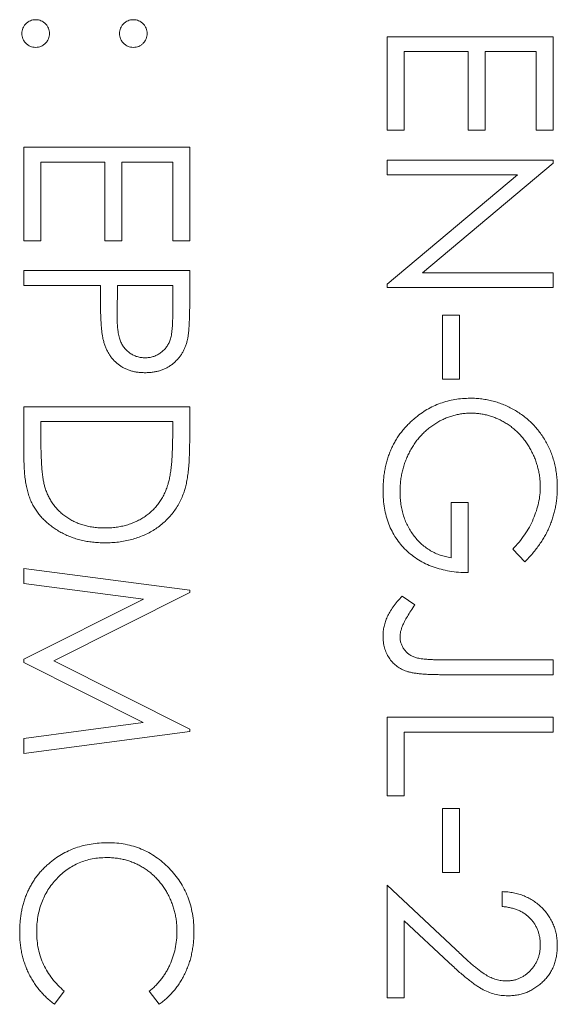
# Model space of a CAD drawing. Header units: millimetres. Extents: x -114 to 331, y -285 to 420.
# Tile 21 of 29: x -27 to -23, y 221 to 229. Entities that reach past the tile are written whole.
import ezdxf

# ---------------------------------------------------------------- set-up
doc = ezdxf.new("R2010")
doc.units = ezdxf.units.MM

msp = doc.modelspace()

# ---------------------------------------------------------------- linework, layer by layer
at = {"color": 7, "linetype": 'Continuous', "lineweight": 15}
for p, q in [((-24.2117, 229.0775), (-22.8888, 229.0775)), ((-24.2117, 228.3313), (-24.2117, 229.0775)), ((-22.8888, 229.0775), (-22.8888, 228.3313)), ((-24.076, 228.9588), (-24.076, 228.3313)), ((-23.5672, 228.9588), (-24.076, 228.9588)), ((-23.5672, 228.3313), (-23.5672, 228.9588)), ((-23.4315, 228.9588), (-23.4315, 228.3313)), ((-23.0245, 228.9588), (-23.4315, 228.9588)), ((-23.0245, 228.3313), (-23.0245, 228.9588)), ((-24.076, 228.3313), (-24.2117, 228.3313)), ((-23.4315, 228.3313), (-23.5672, 228.3313)), ((-22.8888, 228.3313), (-23.0245, 228.3313)), ((-27.1117, 228.1956), (-25.7888, 228.1956)), ((-27.1117, 227.4493), (-27.1117, 228.1956)), ((-25.7888, 228.1956), (-25.7888, 227.4493)), ((-26.976, 228.0769), (-26.976, 227.4493)), ((-26.4672, 228.0769), (-26.976, 228.0769)), ((-26.4672, 227.4493), (-26.4672, 228.0769)), ((-26.3315, 228.0769), (-26.3315, 227.4493)), ((-25.9245, 228.0769), (-26.3315, 228.0769)), ((-25.9245, 227.4493), (-25.9245, 228.0769)), ((-24.2117, 228.0938), (-22.8888, 228.0938)), ((-24.2117, 227.9751), (-24.2117, 228.0938)), ((-22.8888, 228.0689), (-23.93, 227.1949)), ((-22.8888, 228.0938), (-22.8888, 228.0689)), ((-24.2117, 227.1032), (-23.1729, 227.9751)), ((-23.1729, 227.9751), (-24.2117, 227.9751)), ((-26.976, 227.4493), (-27.1117, 227.4493)), ((-26.3315, 227.4493), (-26.4672, 227.4493)), ((-25.7888, 227.4493), (-25.9245, 227.4493)), ((-27.1117, 227.2119), (-25.7888, 227.2119)), ((-27.1117, 227.0932), (-27.1117, 227.2119)), ((-25.7888, 227.2119), (-25.7888, 226.9525)), ((-23.93, 227.1949), (-22.8888, 227.1949)), ((-22.8888, 227.1949), (-22.8888, 227.0762)), ((-24.2117, 227.0762), (-24.2117, 227.1032)), ((-26.5011, 227.0932), (-27.1117, 227.0932)), ((-26.5011, 226.9986), (-26.5011, 227.0932)), ((-26.3655, 227.0932), (-26.3684, 226.8616)), ((-25.9245, 227.0932), (-26.3655, 227.0932)), ((-25.9245, 226.8512), (-25.9245, 227.0932)), ((-22.8888, 227.0762), (-24.2117, 227.0762)), ((-23.7708, 226.8557), (-23.6351, 226.8557)), ((-23.7708, 226.3469), (-23.7708, 226.8557)), ((-23.6351, 226.8557), (-23.6351, 226.3469)), ((-23.6351, 226.3469), (-23.7708, 226.3469)), ((-27.1117, 226.1264), (-25.7888, 226.1264)), ((-27.1117, 225.7165), (-27.1117, 226.1264)), ((-25.7888, 226.1264), (-25.7888, 225.8593)), ((-25.9245, 226.0077), (-26.976, 226.0077)), ((-26.976, 226.0077), (-26.976, 225.8559)), ((-25.9245, 225.9147), (-25.9245, 226.0077)), ((-23.7029, 225.3632), (-23.5672, 225.3632)), ((-23.7029, 224.9222), (-23.7029, 225.3632)), ((-23.5672, 225.3632), (-23.5672, 224.8035)), ((-23.1146, 224.8883), (-23.2111, 224.9901)), ((-27.1117, 224.8374), (-25.7888, 224.6628)), ((-27.1117, 224.7179), (-27.1117, 224.8374)), ((-26.1577, 224.5915), (-27.1117, 224.7179)), ((-27.1117, 224.1121), (-26.1577, 224.5915)), ((-25.7888, 224.6458), (-26.8743, 224.0996)), ((-25.7888, 224.6628), (-25.7888, 224.6458)), ((-24.093, 224.6169), (-23.9912, 224.547)), ((-27.1117, 224.0853), (-27.1117, 224.1121)), ((-26.1598, 223.6078), (-27.1117, 224.0853)), ((-26.8743, 224.0996), (-25.7888, 223.5548)), ((-23.7689, 224.1081), (-22.8888, 224.1081)), ((-22.8888, 224.1081), (-22.8888, 223.9894)), ((-22.8888, 223.9894), (-23.7821, 223.9894)), ((-24.2117, 223.6502), (-22.8888, 223.6502)), ((-24.2117, 223.0227), (-24.2117, 223.6502)), ((-22.8888, 223.6502), (-22.8888, 223.5315)), ((-27.1117, 223.4811), (-26.1598, 223.6078)), ((-25.7888, 223.5376), (-27.1117, 223.3619)), ((-25.7888, 223.5548), (-25.7888, 223.5376)), ((-24.076, 223.5315), (-24.076, 223.0227)), ((-22.8888, 223.5315), (-24.076, 223.5315)), ((-27.1117, 223.3619), (-27.1117, 223.4811)), ((-24.076, 223.0227), (-24.2117, 223.0227)), ((-23.7708, 222.9209), (-23.6351, 222.9209)), ((-23.7708, 222.4121), (-23.7708, 222.9209)), ((-23.6351, 222.9209), (-23.6351, 222.4121)), ((-23.6351, 222.4121), (-23.7708, 222.4121)), ((-24.2117, 222.3103), (-23.6642, 221.7973)), ((-24.2117, 221.4114), (-24.2117, 222.3103)), ((-23.2959, 222.1407), (-23.2959, 222.2594)), ((-24.076, 222.027), (-24.076, 221.4114)), ((-23.7228, 221.696), (-24.076, 222.027)), ((-26.7895, 221.4644), (-26.8682, 221.3605)), ((-26.0316, 221.3605), (-26.1111, 221.4644)), ((-24.076, 221.4114), (-24.2117, 221.4114))]:
    msp.add_line(p, q, dxfattribs=at)
for points, knots in [([(-27.1287, 229.103), (-27.1283, 229.1104), (-27.1275, 229.1248), (-27.121, 229.1455), (-27.1109, 229.1645), (-27.0968, 229.1815), (-27.0798, 229.1953), (-27.0608, 229.2057), (-27.0401, 229.212), (-27.0257, 229.2128), (-27.0184, 229.2132)], [0, 0, 0, 0, 0.1277566, 0.2494144, 0.3727965, 0.5001113, 0.6286099, 0.7506434, 0.8737684, 1, 1, 1, 1]), ([(-27.0184, 229.2132), (-27.011, 229.2128), (-26.9964, 229.212), (-26.9755, 229.2057), (-26.9566, 229.1954), (-26.9398, 229.1814), (-26.9257, 229.1645), (-26.9155, 229.1455), (-26.9094, 229.1247), (-26.9086, 229.1104), (-26.9082, 229.103)], [0, 0, 0, 0, 0.129097, 0.252046, 0.373905, 0.5010378, 0.6281707, 0.7513765, 0.872426, 1, 1, 1, 1]), ([(-26.3485, 229.103), (-26.3481, 229.1104), (-26.3473, 229.1247), (-26.3412, 229.1455), (-26.331, 229.1645), (-26.3169, 229.1814), (-26.3001, 229.1954), (-26.2812, 229.2057), (-26.2603, 229.212), (-26.2457, 229.2128), (-26.2383, 229.2132)], [0, 0, 0, 0, 0.127574, 0.248624, 0.371829, 0.498962, 0.626095, 0.747954, 0.870903, 1, 1, 1, 1]), ([(-26.2383, 229.2132), (-26.231, 229.2128), (-26.2166, 229.212), (-26.1959, 229.2057), (-26.1769, 229.1954), (-26.1602, 229.1813), (-26.1458, 229.1646), (-26.1357, 229.1455), (-26.1292, 229.1248), (-26.1284, 229.1104), (-26.128, 229.103)], [0, 0, 0, 0, 0.126257, 0.249407, 0.371465, 0.498805, 0.627129, 0.750535, 0.872218, 1, 1, 1, 1]), ([(-27.0184, 228.9927), (-27.0257, 228.9932), (-27.0401, 228.9941), (-27.061, 228.9999), (-27.0797, 229.0108), (-27.0968, 229.0245), (-27.1108, 229.0414), (-27.1212, 229.0603), (-27.1275, 229.0811), (-27.1283, 229.0956), (-27.1287, 229.103)], [0, 0, 0, 0, 0.126178, 0.248821, 0.37154, 0.499984, 0.627244, 0.749226, 0.872298, 1, 1, 1, 1]), ([(-26.9082, 229.103), (-26.9086, 229.0956), (-26.9095, 229.0812), (-26.9154, 229.0603), (-26.9258, 229.0414), (-26.9398, 229.0246), (-26.9567, 229.0107), (-26.9754, 228.9999), (-26.9965, 228.994), (-27.011, 228.9932), (-27.0184, 228.9927)], [0, 0, 0, 0, 0.127519, 0.249986, 0.371792, 0.49887, 0.625948, 0.748492, 0.870959, 1, 1, 1, 1]), ([(-26.2383, 228.9927), (-26.2457, 228.9932), (-26.2602, 228.994), (-26.2813, 228.9999), (-26.3, 229.0107), (-26.3169, 229.0246), (-26.3309, 229.0414), (-26.3413, 229.0603), (-26.3472, 229.0812), (-26.3481, 229.0956), (-26.3485, 229.103)], [0, 0, 0, 0, 0.129041, 0.251508, 0.374052, 0.50113, 0.628208, 0.750014, 0.872481, 1, 1, 1, 1]), ([(-26.128, 229.103), (-26.1285, 229.0956), (-26.1293, 229.0812), (-26.1352, 229.0603), (-26.1457, 229.0414), (-26.1596, 229.0246), (-26.1765, 229.0107), (-26.1952, 228.9999), (-26.2163, 228.994), (-26.2308, 228.9932), (-26.2383, 228.9927)], [0, 0, 0, 0, 0.127519, 0.249986, 0.371792, 0.49887, 0.625948, 0.748492, 0.870959, 1, 1, 1, 1]), ([(-26.4794, 226.6617), (-26.4812, 226.67), (-26.485, 226.6882), (-26.4894, 226.7181), (-26.493, 226.7529), (-26.4958, 226.7926), (-26.4982, 226.8372), (-26.5, 226.8865), (-26.5011, 226.9409), (-26.5011, 226.9788), (-26.5011, 226.9986)], [0, 0, 0, 0, 0.0751731, 0.1647463, 0.2680169, 0.3859119, 0.5177895, 0.663691, 0.8244132, 1, 1, 1, 1]), ([(-25.7888, 226.9525), (-25.7888, 226.9346), (-25.7889, 226.9004), (-25.79, 226.8514), (-25.7915, 226.8069), (-25.7936, 226.7669), (-25.7961, 226.7315), (-25.7996, 226.7006), (-25.8033, 226.6742), (-25.807, 226.6584), (-25.8087, 226.6511)], [0, 0, 0, 0, 0.176956, 0.339055, 0.486318, 0.618781, 0.735619, 0.838742, 0.926457, 1, 1, 1, 1]), ([(-26.3684, 226.8616), (-26.3684, 226.8502), (-26.3684, 226.8284), (-26.3669, 226.7969), (-26.3652, 226.7676), (-26.3626, 226.7407), (-26.359, 226.7162), (-26.3554, 226.694), (-26.3501, 226.6742), (-26.343, 226.6511), (-26.331, 226.6254), (-26.3135, 226.5974), (-26.2911, 226.5737), (-26.266, 226.5532), (-26.2381, 226.5369), (-26.2082, 226.5249), (-26.1767, 226.5179), (-26.1551, 226.517), (-26.1442, 226.5165)], [0, 0, 0, 0, 0.072538, 0.140034, 0.202496, 0.260575, 0.313228, 0.361583, 0.404878, 0.444127, 0.5164, 0.586507, 0.655085, 0.724384, 0.793974, 0.861638, 0.930111, 1, 1, 1, 1]), ([(-26.1442, 226.5165), (-26.1335, 226.517), (-26.1124, 226.5179), (-26.0814, 226.525), (-26.0518, 226.5368), (-26.0243, 226.5533), (-25.9992, 226.5732), (-25.9775, 226.5964), (-25.96, 226.6227), (-25.9488, 226.6472), (-25.9419, 226.669), (-25.9371, 226.6879), (-25.9332, 226.7093), (-25.9301, 226.7331), (-25.9274, 226.7591), (-25.9256, 226.7877), (-25.9246, 226.8186), (-25.9245, 226.8401), (-25.9245, 226.8512)], [0, 0, 0, 0, 0.070044, 0.139238, 0.208197, 0.279173, 0.349987, 0.418354, 0.48761, 0.557411, 0.59533, 0.637964, 0.685913, 0.738185, 0.796103, 0.858517, 0.926658, 1, 1, 1, 1]), ([(-26.1437, 226.3978), (-26.1545, 226.398), (-26.1758, 226.3983), (-26.2069, 226.402), (-26.2367, 226.407), (-26.265, 226.4148), (-26.2917, 226.4249), (-26.3172, 226.4368), (-26.341, 226.4512), (-26.3633, 226.4677), (-26.3841, 226.486), (-26.4031, 226.5062), (-26.4204, 226.528), (-26.4359, 226.5514), (-26.4493, 226.5768), (-26.4613, 226.6035), (-26.4714, 226.632), (-26.4767, 226.6517), (-26.4794, 226.6617)], [0, 0, 0, 0, 0.0701189, 0.1371924, 0.2020162, 0.2646314, 0.3261165, 0.3860103, 0.4458118, 0.5052977, 0.5646333, 0.6242826, 0.683902, 0.7439528, 0.8053877, 0.868388, 0.933084, 1, 1, 1, 1]), ([(-25.8087, 226.6511), (-25.8112, 226.642), (-25.8161, 226.6239), (-25.826, 226.5979), (-25.8378, 226.5731), (-25.8512, 226.5495), (-25.8668, 226.5274), (-25.884, 226.5064), (-25.9031, 226.4867), (-25.9241, 226.4685), (-25.9464, 226.4518), (-25.9705, 226.4373), (-25.9959, 226.4253), (-26.0227, 226.4149), (-26.051, 226.4075), (-26.0807, 226.4019), (-26.1117, 226.3983), (-26.1329, 226.398), (-26.1437, 226.3978)], [0, 0, 0, 0, 0.062481, 0.12349, 0.183411, 0.243153, 0.302127, 0.36171, 0.421842, 0.482932, 0.544552, 0.605681, 0.66768, 0.729984, 0.794551, 0.860346, 0.928907, 1, 1, 1, 1]), ([(-23.9955, 226.0321), (-23.9793, 226.045), (-23.9474, 226.0706), (-23.8961, 226.1036), (-23.843, 226.1317), (-23.788, 226.1546), (-23.7311, 226.1724), (-23.6723, 226.1852), (-23.6116, 226.1926), (-23.5705, 226.1937), (-23.5497, 226.1943)], [0, 0, 0, 0, 0.1278957, 0.2536684, 0.3767384, 0.4993445, 0.6219993, 0.7456985, 0.8713452, 1, 1, 1, 1]), ([(-23.5497, 226.1943), (-23.5342, 226.1941), (-23.5033, 226.1937), (-23.4573, 226.1888), (-23.4123, 226.1819), (-23.368, 226.1716), (-23.3246, 226.1588), (-23.282, 226.1427), (-23.2401, 226.1239), (-23.1994, 226.1022), (-23.1602, 226.078), (-23.1228, 226.0517), (-23.0878, 226.0229), (-23.0549, 225.9922), (-23.0243, 225.9592), (-22.9959, 225.9241), (-22.9696, 225.887), (-22.9458, 225.8477), (-22.9244, 225.8069), (-22.9057, 225.7645), (-22.8902, 225.7207), (-22.8771, 225.6757), (-22.8673, 225.6293), (-22.8603, 225.5816), (-22.8555, 225.5326), (-22.8551, 225.4995), (-22.8549, 225.4827)], [0, 0, 0, 0, 0.042039, 0.083544, 0.124643, 0.165303, 0.206171, 0.246971, 0.288329, 0.329987, 0.371797, 0.412738, 0.453459, 0.494001, 0.534381, 0.574952, 0.615892, 0.65725, 0.699007, 0.740486, 0.782325, 0.824567, 0.867041, 0.9105, 0.954619, 1, 1, 1, 1]), ([(-24.2456, 225.4589), (-24.2454, 225.4738), (-24.245, 225.5033), (-24.242, 225.5468), (-24.2373, 225.5891), (-24.2303, 225.6302), (-24.2218, 225.6702), (-24.2108, 225.709), (-24.198, 225.7467), (-24.1836, 225.7833), (-24.1668, 225.8186), (-24.1481, 225.8526), (-24.1277, 225.8856), (-24.1052, 225.9173), (-24.0807, 225.9479), (-24.0542, 225.9773), (-24.0258, 226.0055), (-24.0056, 226.0232), (-23.9955, 226.0321)], [0, 0, 0, 0, 0.0692365, 0.1365567, 0.2020942, 0.2664643, 0.3297688, 0.391879, 0.4532706, 0.5141147, 0.5743895, 0.6341417, 0.6939233, 0.7541522, 0.8144702, 0.8756606, 0.937348, 1, 1, 1, 1]), ([(-23.5444, 226.0755), (-23.5566, 226.0753), (-23.581, 226.0747), (-23.6174, 226.071), (-23.6532, 226.0643), (-23.6886, 226.0552), (-23.7236, 226.0439), (-23.7581, 226.0297), (-23.7921, 226.013), (-23.8253, 225.9936), (-23.8576, 225.9724), (-23.8881, 225.9486), (-23.9171, 225.9233), (-23.9439, 225.8957), (-23.9694, 225.8665), (-23.9928, 225.8349), (-24.0145, 225.8016), (-24.0343, 225.7664), (-24.052, 225.7298), (-24.0677, 225.6923), (-24.0807, 225.6537), (-24.0913, 225.6143), (-24.0999, 225.5741), (-24.1055, 225.5329), (-24.1095, 225.491), (-24.1098, 225.4628), (-24.11, 225.4485)], [0, 0, 0, 0, 0.038994, 0.077882, 0.116652, 0.155416, 0.194618, 0.234261, 0.274547, 0.315667, 0.35702, 0.398083, 0.439098, 0.479833, 0.521274, 0.562841, 0.605292, 0.648409, 0.691727, 0.735149, 0.778369, 0.821661, 0.865524, 0.909731, 0.954523, 1, 1, 1, 1]), ([(-22.9906, 225.4867), (-22.9907, 225.4995), (-22.991, 225.5251), (-22.995, 225.5632), (-23.0008, 225.6008), (-23.009, 225.638), (-23.0196, 225.6747), (-23.0327, 225.711), (-23.048, 225.7467), (-23.0658, 225.7817), (-23.0852, 225.8156), (-23.1068, 225.8477), (-23.1297, 225.878), (-23.1547, 225.9061), (-23.1814, 225.9322), (-23.2094, 225.9567), (-23.2395, 225.9789), (-23.271, 225.999), (-23.3034, 226.0169), (-23.3364, 226.0327), (-23.37, 226.046), (-23.4041, 226.0565), (-23.4384, 226.0651), (-23.4733, 226.0712), (-23.5088, 226.0746), (-23.5325, 226.0752), (-23.5444, 226.0755)], [0, 0, 0, 0, 0.042841, 0.085571, 0.127719, 0.170068, 0.212787, 0.255482, 0.298877, 0.342861, 0.386528, 0.429532, 0.471886, 0.513729, 0.555082, 0.596535, 0.63812, 0.679822, 0.721331, 0.761888, 0.802199, 0.841806, 0.88106, 0.920633, 0.960101, 1, 1, 1, 1]), ([(-26.976, 225.8559), (-26.9759, 225.834), (-26.9758, 225.7921), (-26.9742, 225.7317), (-26.9716, 225.6766), (-26.968, 225.6266), (-26.9632, 225.5819), (-26.9579, 225.5424), (-26.9512, 225.508), (-26.9452, 225.4873), (-26.9424, 225.4777)], [0, 0, 0, 0, 0.171901, 0.330628, 0.475549, 0.606746, 0.725024, 0.829742, 0.921323, 1, 1, 1, 1]), ([(-25.9616, 225.5082), (-25.9585, 225.5193), (-25.952, 225.5428), (-25.9449, 225.5813), (-25.9386, 225.6247), (-25.9333, 225.673), (-25.9295, 225.7263), (-25.9266, 225.7846), (-25.9247, 225.848), (-25.9246, 225.8919), (-25.9245, 225.9147)], [0, 0, 0, 0, 0.084319, 0.179285, 0.286583, 0.405111, 0.535593, 0.67819, 0.832976, 1, 1, 1, 1]), ([(-25.7888, 225.8593), (-25.789, 225.8361), (-25.7893, 225.7912), (-25.7913, 225.7263), (-25.795, 225.6663), (-25.8003, 225.6113), (-25.8067, 225.5612), (-25.8149, 225.5162), (-25.8245, 225.476), (-25.8326, 225.4512), (-25.8365, 225.4395)], [0, 0, 0, 0, 0.1642892, 0.3174059, 0.4588436, 0.5893665, 0.7078313, 0.81577, 0.9128799, 1, 1, 1, 1]), ([(-26.467, 225.041), (-26.4833, 225.0412), (-26.5155, 225.0417), (-26.563, 225.0459), (-26.6091, 225.052), (-26.6536, 225.0614), (-26.6968, 225.0729), (-26.7383, 225.0877), (-26.7785, 225.1045), (-26.8168, 225.1242), (-26.8531, 225.1458), (-26.8874, 225.169), (-26.919, 225.1937), (-26.9482, 225.2202), (-26.9749, 225.2482), (-26.9993, 225.2778), (-27.0209, 225.3091), (-27.0406, 225.342), (-27.0577, 225.3774), (-27.0722, 225.416), (-27.0843, 225.458), (-27.0943, 225.5032), (-27.1023, 225.5518), (-27.1076, 225.6037), (-27.1112, 225.659), (-27.1116, 225.6969), (-27.1117, 225.7165)], [0, 0, 0, 0, 0.046081, 0.090807, 0.134295, 0.177024, 0.218823, 0.260244, 0.30108, 0.341614, 0.381583, 0.42012, 0.458075, 0.494738, 0.531195, 0.566934, 0.602713, 0.638327, 0.674853, 0.713467, 0.754442, 0.797815, 0.843989, 0.893072, 0.944963, 1, 1, 1, 1]), ([(-26.9424, 225.4777), (-26.9381, 225.4656), (-26.9297, 225.4417), (-26.9144, 225.4074), (-26.8962, 225.3754), (-26.8761, 225.3451), (-26.8531, 225.317), (-26.828, 225.2907), (-26.8004, 225.2664), (-26.7706, 225.2442), (-26.7386, 225.2244), (-26.7047, 225.2072), (-26.6694, 225.1921), (-26.6321, 225.1803), (-26.5931, 225.171), (-26.5525, 225.1645), (-26.5102, 225.1604), (-26.4814, 225.1599), (-26.4667, 225.1597)], [0, 0, 0, 0, 0.062415, 0.123338, 0.183125, 0.241783, 0.300579, 0.35968, 0.418882, 0.479531, 0.540851, 0.602303, 0.664463, 0.727806, 0.792895, 0.859672, 0.928464, 1, 1, 1, 1]), ([(-26.4667, 225.1597), (-26.4512, 225.1599), (-26.4208, 225.1603), (-26.3762, 225.165), (-26.3333, 225.172), (-26.2921, 225.1822), (-26.2526, 225.1951), (-26.2148, 225.2112), (-26.1786, 225.2296), (-26.1446, 225.2514), (-26.1124, 225.2754), (-26.0829, 225.302), (-26.0561, 225.3308), (-26.0315, 225.3615), (-26.0101, 225.395), (-25.9909, 225.4304), (-25.9746, 225.4684), (-25.966, 225.4948), (-25.9616, 225.5082)], [0, 0, 0, 0, 0.070151, 0.137813, 0.203226, 0.267174, 0.330024, 0.391794, 0.453084, 0.514334, 0.575, 0.634865, 0.694116, 0.753442, 0.813126, 0.87408, 0.936007, 1, 1, 1, 1]), ([(-23.5672, 224.8035), (-23.5925, 224.8042), (-23.642, 224.8054), (-23.7142, 224.8143), (-23.7824, 224.8286), (-23.8466, 224.8481), (-23.9068, 224.8734), (-23.9631, 224.9041), (-24.015, 224.9408), (-24.063, 224.9822), (-24.1059, 225.0287), (-24.1435, 225.079), (-24.1752, 225.1331), (-24.201, 225.1911), (-24.2212, 225.2527), (-24.2354, 225.3181), (-24.244, 225.3873), (-24.2451, 225.4346), (-24.2456, 225.4589)], [0, 0, 0, 0, 0.071272, 0.139493, 0.204635, 0.267406, 0.328446, 0.388397, 0.447734, 0.507392, 0.566768, 0.625478, 0.684067, 0.743248, 0.804033, 0.866499, 0.931723, 1, 1, 1, 1]), ([(-23.2111, 224.9901), (-23.1937, 225.0085), (-23.1595, 225.0449), (-23.1151, 225.1042), (-23.077, 225.1661), (-23.0461, 225.2303), (-23.0214, 225.2951), (-23.0038, 225.3597), (-22.9926, 225.4234), (-22.9912, 225.4658), (-22.9906, 225.4867)], [0, 0, 0, 0, 0.136144, 0.269043, 0.398517, 0.5271, 0.652283, 0.77168, 0.887495, 1, 1, 1, 1]), ([(-22.8549, 225.4827), (-22.8551, 225.469), (-22.8555, 225.4419), (-22.8586, 225.4014), (-22.8633, 225.3617), (-22.8698, 225.3224), (-22.8787, 225.2839), (-22.8893, 225.246), (-22.9017, 225.2086), (-22.9164, 225.1718), (-22.9331, 225.1355), (-22.952, 225.0993), (-22.9732, 225.0635), (-22.997, 225.028), (-23.0228, 224.9924), (-23.0514, 224.9575), (-23.0817, 224.9224), (-23.1035, 224.8998), (-23.1146, 224.8883)], [0, 0, 0, 0, 0.061617, 0.122179, 0.182216, 0.241864, 0.30096, 0.359969, 0.419033, 0.478069, 0.537993, 0.59896, 0.661321, 0.725248, 0.79122, 0.858746, 0.928318, 1, 1, 1, 1]), ([(-25.8365, 225.4395), (-25.8423, 225.4242), (-25.8539, 225.394), (-25.8756, 225.3509), (-25.9003, 225.3103), (-25.9279, 225.272), (-25.9591, 225.237), (-25.9928, 225.2037), (-26.0301, 225.1736), (-26.0702, 225.146), (-26.1126, 225.1212), (-26.1573, 225.0996), (-26.2041, 225.0817), (-26.2528, 225.0668), (-26.3035, 225.055), (-26.3563, 225.047), (-26.411, 225.0418), (-26.4481, 225.0412), (-26.467, 225.041)], [0, 0, 0, 0, 0.061545, 0.1216943, 0.1811549, 0.2398754, 0.2987019, 0.3576474, 0.4176048, 0.478494, 0.5404071, 0.602345, 0.6650043, 0.7285593, 0.7936505, 0.8605343, 0.929236, 1, 1, 1, 1]), ([(-24.11, 225.4485), (-24.1096, 225.4314), (-24.1089, 225.3977), (-24.1034, 225.3482), (-24.0949, 225.3006), (-24.0823, 225.2552), (-24.0663, 225.2118), (-24.0471, 225.1702), (-24.0238, 225.1309), (-23.9975, 225.0937), (-23.9682, 225.0594), (-23.9365, 225.0284), (-23.9028, 225.0013), (-23.867, 224.9777), (-23.829, 224.9582), (-23.7889, 224.9421), (-23.7468, 224.9298), (-23.7176, 224.9248), (-23.7029, 224.9222)], [0, 0, 0, 0, 0.07063, 0.138694, 0.204918, 0.269441, 0.332636, 0.395302, 0.457764, 0.520657, 0.582852, 0.643315, 0.70258, 0.760908, 0.81949, 0.878269, 0.938491, 1, 1, 1, 1]), ([(-24.2456, 224.2979), (-24.2452, 224.3107), (-24.2444, 224.3365), (-24.2377, 224.375), (-24.2274, 224.4133), (-24.2123, 224.4517), (-24.1917, 224.491), (-24.1648, 224.5317), (-24.1316, 224.5742), (-24.1063, 224.6023), (-24.093, 224.6169)], [0, 0, 0, 0, 0.1060709, 0.2134217, 0.3216855, 0.4338579, 0.5540813, 0.687587, 0.8364659, 1, 1, 1, 1]), ([(-23.9912, 224.547), (-24.0024, 224.5308), (-24.0234, 224.5004), (-24.0504, 224.4556), (-24.0736, 224.4159), (-24.0854, 224.3899), (-24.0909, 224.3779)], [0, 0, 0, 0, 0.299184, 0.564899, 0.798548, 1, 1, 1, 1]), ([(-24.0909, 224.3779), (-24.0937, 224.3706), (-24.0993, 224.3563), (-24.1056, 224.3345), (-24.109, 224.3127), (-24.1096, 224.2983), (-24.11, 224.2912)], [0, 0, 0, 0, 0.262952, 0.515707, 0.762109, 1, 1, 1, 1]), ([(-23.7821, 223.9894), (-23.7987, 223.9895), (-23.8304, 223.9898), (-23.8761, 223.991), (-23.9178, 223.9933), (-23.9556, 223.9967), (-23.9895, 224.0012), (-24.0196, 224.0064), (-24.0457, 224.0126), (-24.0751, 224.022), (-24.1073, 224.0374), (-24.142, 224.0606), (-24.1724, 224.0894), (-24.1988, 224.1228), (-24.2199, 224.161), (-24.235, 224.2033), (-24.2442, 224.2494), (-24.2451, 224.2814), (-24.2456, 224.2979)], [0, 0, 0, 0, 0.077361, 0.148542, 0.214008, 0.272995, 0.326409, 0.37388, 0.41602, 0.452126, 0.518002, 0.582367, 0.647044, 0.71333, 0.780912, 0.850395, 0.922923, 1, 1, 1, 1]), ([(-24.11, 224.2912), (-24.1096, 224.2821), (-24.1088, 224.264), (-24.1021, 224.2378), (-24.0918, 224.2127), (-24.0767, 224.1896), (-24.0588, 224.1683), (-24.0371, 224.1508), (-24.0131, 224.1361), (-23.9903, 224.1273), (-23.9696, 224.1217), (-23.9505, 224.1181), (-23.9282, 224.115), (-23.9027, 224.1123), (-23.8738, 224.1107), (-23.8418, 224.1089), (-23.8064, 224.1083), (-23.7818, 224.1082), (-23.7689, 224.1081)], [0, 0, 0, 0, 0.0623264, 0.1231962, 0.1840362, 0.2469641, 0.3106994, 0.3732676, 0.4365876, 0.5021248, 0.5390047, 0.5832554, 0.6344465, 0.692676, 0.7585705, 0.8316587, 0.9119171, 1, 1, 1, 1]), ([(-26.9143, 222.4818), (-26.8978, 222.4952), (-26.8651, 222.5218), (-26.8121, 222.5559), (-26.7567, 222.585), (-26.6987, 222.6086), (-26.6383, 222.627), (-26.5752, 222.6398), (-26.5098, 222.6481), (-26.4652, 222.649), (-26.4426, 222.6495)], [0, 0, 0, 0, 0.124329, 0.247156, 0.36878, 0.490734, 0.613614, 0.738958, 0.867311, 1, 1, 1, 1]), ([(-26.4426, 222.6495), (-26.4188, 222.6489), (-26.372, 222.6478), (-26.3033, 222.638), (-26.2374, 222.6222), (-26.1746, 222.5997), (-26.1145, 222.5712), (-26.0575, 222.5361), (-26.0032, 222.4946), (-25.9526, 222.4472), (-25.9062, 222.3952), (-25.8655, 222.3395), (-25.8316, 222.2803), (-25.8032, 222.2181), (-25.7814, 222.1525), (-25.7662, 222.0837), (-25.7567, 222.0117), (-25.7555, 221.9627), (-25.7549, 221.9377)], [0, 0, 0, 0, 0.064558, 0.127014, 0.187955, 0.248014, 0.307748, 0.368235, 0.42947, 0.492743, 0.556258, 0.618217, 0.679655, 0.741246, 0.803415, 0.866815, 0.932328, 1, 1, 1, 1]), ([(-27.1456, 221.9361), (-27.1455, 221.9504), (-27.1454, 221.9785), (-27.1422, 222.02), (-27.1379, 222.0605), (-27.1313, 222.0997), (-27.1236, 222.1379), (-27.1133, 222.1748), (-27.1018, 222.2107), (-27.0882, 222.2454), (-27.0729, 222.2791), (-27.0556, 222.3116), (-27.0364, 222.3428), (-27.0159, 222.3731), (-26.9932, 222.4021), (-26.9687, 222.4299), (-26.9426, 222.4568), (-26.9238, 222.4734), (-26.9143, 222.4818)], [0, 0, 0, 0, 0.069663, 0.13775, 0.203917, 0.26878, 0.332414, 0.394754, 0.45618, 0.516996, 0.577396, 0.637198, 0.696999, 0.756756, 0.816554, 0.876948, 0.938132, 1, 1, 1, 1]), ([(-26.4516, 222.5308), (-26.4711, 222.5303), (-26.5095, 222.5294), (-26.5658, 222.5211), (-26.6196, 222.5084), (-26.6708, 222.4894), (-26.7199, 222.466), (-26.7661, 222.4364), (-26.8101, 222.4022), (-26.8509, 222.3628), (-26.8881, 222.3195), (-26.9209, 222.2731), (-26.9482, 222.2237), (-26.971, 222.1718), (-26.9885, 222.117), (-27.0008, 222.0593), (-27.0088, 221.9991), (-27.0096, 221.9579), (-27.01, 221.9369)], [0, 0, 0, 0, 0.064323, 0.12629, 0.186726, 0.246146, 0.305576, 0.365429, 0.426326, 0.48884, 0.551725, 0.613919, 0.675484, 0.737334, 0.800229, 0.864502, 0.931041, 1, 1, 1, 1]), ([(-25.8906, 221.9451), (-25.8907, 221.9584), (-25.891, 221.9848), (-25.895, 222.024), (-25.9007, 222.0624), (-25.909, 222.1001), (-25.9196, 222.137), (-25.9322, 222.1733), (-25.9479, 222.2085), (-25.9652, 222.2432), (-25.9847, 222.2764), (-26.0059, 222.3077), (-26.0288, 222.3372), (-26.0532, 222.3649), (-26.0791, 222.3906), (-26.1069, 222.4144), (-26.1363, 222.436), (-26.167, 222.4559), (-26.199, 222.4737), (-26.2323, 222.4887), (-26.2663, 222.5019), (-26.3015, 222.5124), (-26.3377, 222.5207), (-26.3748, 222.5264), (-26.4128, 222.5303), (-26.4386, 222.5307), (-26.4516, 222.5308)], [0, 0, 0, 0, 0.043955, 0.087502, 0.130463, 0.172752, 0.215403, 0.25765, 0.300153, 0.343121, 0.385925, 0.427686, 0.468818, 0.509492, 0.549883, 0.58998, 0.630405, 0.670869, 0.711384, 0.751627, 0.791776, 0.832459, 0.873319, 0.914543, 0.956924, 1, 1, 1, 1]), ([(-23.2959, 222.2594), (-23.2801, 222.2587), (-23.2492, 222.2571), (-23.2041, 222.25), (-23.161, 222.2398), (-23.1202, 222.2254), (-23.0814, 222.2076), (-23.0447, 222.1861), (-23.0103, 222.1607), (-22.9785, 222.1319), (-22.9494, 222.1006), (-22.9242, 222.0669), (-22.9029, 222.0314), (-22.8851, 221.9943), (-22.8717, 221.9552), (-22.8618, 221.9144), (-22.8559, 221.8718), (-22.8552, 221.8428), (-22.8549, 221.828)], [0, 0, 0, 0, 0.068791, 0.135103, 0.198979, 0.261904, 0.323495, 0.385195, 0.446969, 0.509765, 0.572251, 0.633405, 0.693251, 0.752583, 0.812579, 0.873275, 0.93555, 1, 1, 1, 1]), ([(-22.9906, 221.8341), (-22.9908, 221.8444), (-22.9914, 221.8648), (-22.9951, 221.8946), (-23.0015, 221.923), (-23.0102, 221.9502), (-23.0214, 221.9761), (-23.0353, 222.0006), (-23.0518, 222.0237), (-23.0706, 222.0454), (-23.0915, 222.0654), (-23.1147, 222.0829), (-23.14, 222.0983), (-23.1672, 222.1116), (-23.1965, 222.1225), (-23.2278, 222.1308), (-23.2611, 222.1374), (-23.2841, 222.1396), (-23.2959, 222.1407)], [0, 0, 0, 0, 0.064439, 0.126547, 0.186887, 0.245878, 0.304041, 0.362191, 0.420976, 0.48066, 0.5406, 0.600689, 0.661936, 0.724443, 0.789038, 0.856314, 0.926352, 1, 1, 1, 1]), ([(-26.8682, 221.3605), (-26.879, 221.3689), (-26.9005, 221.3856), (-26.9308, 221.4126), (-26.9594, 221.441), (-26.9859, 221.4711), (-27.0109, 221.5026), (-27.0337, 221.5358), (-27.0546, 221.5706), (-27.0737, 221.6066), (-27.0907, 221.6439), (-27.1052, 221.6825), (-27.1177, 221.7221), (-27.128, 221.7628), (-27.1361, 221.8047), (-27.1415, 221.8475), (-27.1451, 221.8915), (-27.1455, 221.9211), (-27.1456, 221.9361)], [0, 0, 0, 0, 0.061674, 0.123053, 0.183475, 0.243727, 0.304279, 0.364863, 0.425946, 0.487391, 0.54922, 0.611144, 0.673529, 0.736961, 0.800785, 0.866013, 0.932101, 1, 1, 1, 1]), ([(-27.01, 221.9369), (-27.0093, 221.9138), (-27.0081, 221.8684), (-26.9974, 221.8017), (-26.9802, 221.7379), (-26.956, 221.6769), (-26.9246, 221.619), (-26.8866, 221.5639), (-26.8415, 221.5118), (-26.807, 221.4804), (-26.7895, 221.4644)], [0, 0, 0, 0, 0.128515, 0.252949, 0.374755, 0.49594, 0.617181, 0.740909, 0.867811, 1, 1, 1, 1]), ([(-26.1111, 221.4644), (-26.1022, 221.4718), (-26.0847, 221.4865), (-26.06, 221.5102), (-26.037, 221.5349), (-26.0153, 221.5606), (-25.9959, 221.5877), (-25.9776, 221.6156), (-25.9613, 221.6448), (-25.9415, 221.6852), (-25.9208, 221.7379), (-25.9034, 221.8044), (-25.8924, 221.8737), (-25.8912, 221.9211), (-25.8906, 221.9451)], [0, 0, 0, 0, 0.063163, 0.125475, 0.187121, 0.248294, 0.309295, 0.36985, 0.430973, 0.492456, 0.616148, 0.740844, 0.868183, 1, 1, 1, 1]), ([(-25.7549, 221.9377), (-25.7551, 221.9225), (-25.7554, 221.8924), (-25.7589, 221.8479), (-25.7648, 221.8046), (-25.7728, 221.7624), (-25.7827, 221.7212), (-25.7956, 221.6812), (-25.8104, 221.6422), (-25.8274, 221.6045), (-25.8464, 221.5682), (-25.8674, 221.5334), (-25.8902, 221.5004), (-25.9146, 221.4688), (-25.9412, 221.4393), (-25.9693, 221.411), (-25.9995, 221.3848), (-26.0209, 221.3686), (-26.0316, 221.3605)], [0, 0, 0, 0, 0.068548, 0.135683, 0.201215, 0.265682, 0.329267, 0.392395, 0.45507, 0.517127, 0.57879, 0.63974, 0.700192, 0.759806, 0.819628, 0.879355, 0.939512, 1, 1, 1, 1]), ([(-23.6642, 221.7973), (-23.6512, 221.7848), (-23.6261, 221.7608), (-23.5896, 221.7268), (-23.5556, 221.6964), (-23.5244, 221.6691), (-23.4955, 221.6458), (-23.4697, 221.625), (-23.446, 221.6084), (-23.4185, 221.5904), (-23.3849, 221.5729), (-23.3439, 221.5579), (-23.3017, 221.5487), (-23.2731, 221.5476), (-23.2588, 221.5471)], [0, 0, 0, 0, 0.110803, 0.212829, 0.306101, 0.390647, 0.466924, 0.534481, 0.593587, 0.644557, 0.7362, 0.825024, 0.911986, 1, 1, 1, 1]), ([(-23.2588, 221.5471), (-23.2497, 221.5473), (-23.2319, 221.5478), (-23.2059, 221.552), (-23.1807, 221.5583), (-23.1564, 221.5674), (-23.1332, 221.5793), (-23.111, 221.5938), (-23.0896, 221.6106), (-23.0695, 221.63), (-23.0511, 221.6514), (-23.0348, 221.6739), (-23.0212, 221.6977), (-23.01, 221.7227), (-23.0012, 221.7489), (-22.9952, 221.7763), (-22.9913, 221.8048), (-22.9908, 221.8242), (-22.9906, 221.8341)], [0, 0, 0, 0, 0.061965, 0.122122, 0.180988, 0.239933, 0.299906, 0.359989, 0.421776, 0.486576, 0.551535, 0.615018, 0.677259, 0.73973, 0.80305, 0.866495, 0.931973, 1, 1, 1, 1]), ([(-22.8549, 221.828), (-22.8552, 221.8135), (-22.8559, 221.785), (-22.8616, 221.7434), (-22.8706, 221.7038), (-22.8832, 221.6663), (-22.9001, 221.6311), (-22.9205, 221.5981), (-22.944, 221.5667), (-22.9717, 221.5385), (-23.0012, 221.5126), (-23.0328, 221.4903), (-23.0654, 221.4712), (-23.0992, 221.4552), (-23.1347, 221.4435), (-23.1713, 221.4346), (-23.2093, 221.4295), (-23.2351, 221.4288), (-23.2482, 221.4284)], [0, 0, 0, 0, 0.069475, 0.136517, 0.200789, 0.26383, 0.325735, 0.387291, 0.449509, 0.512968, 0.576275, 0.63758, 0.697903, 0.757172, 0.816599, 0.876653, 0.93729, 1, 1, 1, 1]), ([(-23.2482, 221.4284), (-23.2666, 221.429), (-23.3031, 221.4303), (-23.3568, 221.4411), (-23.4088, 221.4581), (-23.4507, 221.4785), (-23.4844, 221.4991), (-23.5121, 221.5176), (-23.542, 221.5394), (-23.574, 221.5646), (-23.6082, 221.5927), (-23.6447, 221.6241), (-23.683, 221.6589), (-23.7092, 221.6834), (-23.7228, 221.696)], [0, 0, 0, 0, 0.098702, 0.195672, 0.292422, 0.391343, 0.444462, 0.504229, 0.570352, 0.642546, 0.722288, 0.807921, 0.90047, 1, 1, 1, 1])]:
    msp.add_open_spline(points, degree=3, knots=knots, dxfattribs=at)

doc.saveas('drawing.dxf')
